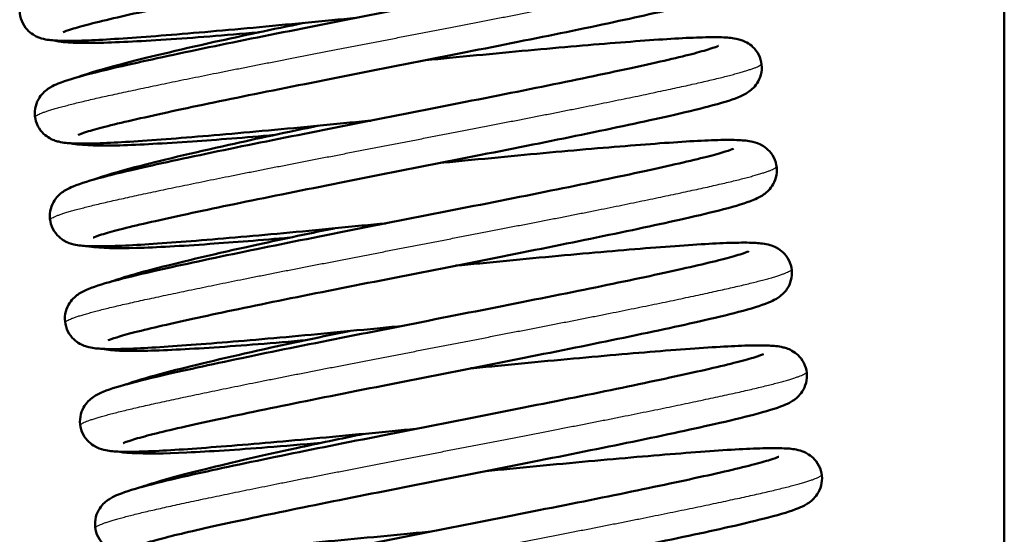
# Model space of a CAD drawing. Header units: millimetres. Extents: x 70 to 1011, y -602 to 1647.
# Tile 37 of 93: x 771 to 790, y 395 to 406. Entities that reach past the tile are written whole.
import ezdxf

# ---------------------------------------------------------------- set-up
doc = ezdxf.new("R2010")
doc.units = ezdxf.units.MM
doc.header["$LTSCALE"] = 0.75
doc.layers.add('Visible', color=7, linetype='Continuous', lineweight=50)
doc.layers.add('Visible Narrow', color=7, linetype='Continuous', lineweight=25)

msp = doc.modelspace()

# ---------------------------------------------------------------- linework, layer by layer
at = {"layer": 'Visible', "extrusion": (-1, -2e-16, 2.967e-13)}
for p, q in [((790.347, 460.334, 17), (790.347, 316.32, 17)), ((778.847, 404.748, 17), (778.847, 404.743, 17)), ((778.847, 395.317, 17), (778.847, 395.311, 17))]:
    msp.add_line(p, q, dxfattribs=at)
at = {"layer": 'Visible'}
for points, knots in [([(778.199, 408.843, 24.327), (778.359, 408.858, 24.342), (778.518, 408.873, 24.362), (779.391, 408.957, 24.505), (780.096, 409.025, 24.743), (781.381, 409.14, 25.425), (781.977, 409.189, 25.88), (782.984, 409.264, 26.943), (783.407, 409.29, 27.564), (783.892, 409.303, 28.57), (784.031, 409.303, 28.927), (784.248, 409.292, 29.585), (784.327, 409.287, 29.887), (784.484, 409.249, 30.337), (784.552, 409.231, 30.494), (784.678, 409.151, 30.683), (784.72, 409.118, 30.737), (784.801, 409.028, 30.836), (784.84, 408.968, 30.882), (784.891, 408.839, 30.965), (784.905, 408.77, 31.003), (784.907, 408.633, 31.082), (784.895, 408.565, 31.124), (784.852, 408.444, 31.216), (784.821, 408.391, 31.269), (784.757, 408.306, 31.387), (784.724, 408.274, 31.454), (784.658, 408.218, 31.61), (784.626, 408.197, 31.703), (784.54, 408.146, 31.975), (784.491, 408.124, 32.16), (784.284, 408.04, 32.894), (784.095, 407.984, 33.44), (783.621, 407.859, 34.39), (783.356, 407.796, 34.808), (782.568, 407.617, 35.802), (781.969, 407.489, 36.335), (780.69, 407.225, 37.117), (780.002, 407.088, 37.394), (778.594, 406.81, 37.704), (777.857, 406.664, 37.74), (776.434, 406.382, 37.57), (775.729, 406.244, 37.364), (774.445, 405.983, 36.74), (773.848, 405.858, 36.315), (772.836, 405.638, 35.307), (772.406, 405.54, 34.709), (771.948, 405.422, 33.755), (771.824, 405.387, 33.433), (771.645, 405.331, 32.795), (771.583, 405.307, 32.478), (771.563, 405.298, 32.107), (771.561, 405.297, 32.055), (771.561, 405.297, 32.003)], [46.387577, 46.387577, 46.387577, 46.387577, 46.435753, 46.435753, 46.654092, 46.654092, 46.873665, 46.873665, 47.093989, 47.093989, 47.208548, 47.208548, 47.301888, 47.301888, 47.351826, 47.351826, 47.374099, 47.374099, 47.398914, 47.398914, 47.422497, 47.422497, 47.446194, 47.446194, 47.469907, 47.469907, 47.49383, 47.49383, 47.523543, 47.523543, 47.58099, 47.58099, 47.753689, 47.753689, 47.901694, 47.901694, 48.138099, 48.138099, 48.358486, 48.358486, 48.578332, 48.578332, 48.796607, 48.796607, 49.013789, 49.013789, 49.230267, 49.230267, 49.333495, 49.333495, 49.429557, 49.429557, 49.445063, 49.445063, 49.445063, 49.445063]), ([(777.404, 405.582, 24.327), (777.244, 405.567, 24.342), (777.085, 405.552, 24.362), (776.212, 405.468, 24.505), (775.508, 405.4, 24.743), (774.222, 405.285, 25.425), (773.626, 405.236, 25.88), (772.619, 405.161, 26.943), (772.196, 405.135, 27.564), (771.711, 405.123, 28.57), (771.572, 405.123, 28.927), (771.356, 405.133, 29.585), (771.276, 405.138, 29.887), (771.119, 405.176, 30.337), (771.051, 405.194, 30.494), (770.926, 405.274, 30.683), (770.884, 405.307, 30.737), (770.802, 405.397, 30.836), (770.763, 405.457, 30.882), (770.712, 405.586, 30.965), (770.698, 405.656, 31.003), (770.696, 405.792, 31.082), (770.709, 405.86, 31.124), (770.751, 405.981, 31.216), (770.782, 406.034, 31.269), (770.846, 406.119, 31.387), (770.879, 406.151, 31.454), (770.945, 406.207, 31.61), (770.978, 406.228, 31.703), (771.064, 406.279, 31.975), (771.112, 406.301, 32.16), (771.319, 406.386, 32.894), (771.508, 406.442, 33.44), (771.982, 406.567, 34.39), (772.247, 406.63, 34.808), (773.035, 406.808, 35.802), (773.634, 406.936, 36.335), (774.914, 407.201, 37.117), (775.602, 407.337, 37.394), (777.009, 407.616, 37.704), (777.746, 407.762, 37.74), (779.169, 408.043, 37.57), (779.874, 408.182, 37.364), (781.158, 408.442, 36.74), (781.756, 408.567, 36.315), (782.768, 408.787, 35.307), (783.197, 408.885, 34.709), (783.656, 409.003, 33.755), (783.779, 409.038, 33.433), (783.958, 409.094, 32.795), (784.02, 409.118, 32.478), (784.04, 409.127, 32.107), (784.042, 409.128, 32.055), (784.042, 409.128, 32.003)], [48.541675, 48.541675, 48.541675, 48.541675, 48.589851, 48.589851, 48.808189, 48.808189, 49.027763, 49.027763, 49.248087, 49.248087, 49.362646, 49.362646, 49.455986, 49.455986, 49.505924, 49.505924, 49.528197, 49.528197, 49.553012, 49.553012, 49.576595, 49.576595, 49.600292, 49.600292, 49.624005, 49.624005, 49.647928, 49.647928, 49.67764, 49.67764, 49.735088, 49.735088, 49.907787, 49.907787, 50.055792, 50.055792, 50.292197, 50.292197, 50.512584, 50.512584, 50.73243, 50.73243, 50.950705, 50.950705, 51.167887, 51.167887, 51.384365, 51.384365, 51.487593, 51.487593, 51.583655, 51.583655, 51.599161, 51.599161, 51.599161, 51.599161]), ([(778.5, 406.791, 24.327), (778.66, 406.806, 24.342), (778.819, 406.821, 24.362), (779.692, 406.905, 24.505), (780.396, 406.973, 24.743), (781.681, 407.088, 25.425), (782.278, 407.137, 25.88), (783.285, 407.212, 26.943), (783.708, 407.238, 27.564), (784.193, 407.251, 28.57), (784.332, 407.251, 28.927), (784.548, 407.24, 29.585), (784.628, 407.235, 29.887), (784.785, 407.197, 30.337), (784.852, 407.179, 30.494), (784.978, 407.099, 30.683), (785.02, 407.066, 30.737), (785.102, 406.976, 30.836), (785.141, 406.916, 30.882), (785.192, 406.787, 30.965), (785.206, 406.718, 31.003), (785.207, 406.581, 31.082), (785.195, 406.513, 31.124), (785.152, 406.392, 31.216), (785.121, 406.339, 31.269), (785.058, 406.254, 31.387), (785.025, 406.222, 31.454), (784.958, 406.166, 31.61), (784.926, 406.145, 31.703), (784.84, 406.094, 31.975), (784.792, 406.072, 32.16), (784.585, 405.987, 32.894), (784.396, 405.932, 33.44), (783.922, 405.807, 34.39), (783.656, 405.744, 34.808), (782.869, 405.565, 35.802), (782.269, 405.437, 36.335), (780.99, 405.173, 37.117), (780.302, 405.036, 37.394), (778.895, 404.758, 37.704), (778.157, 404.612, 37.74), (776.735, 404.33, 37.57), (776.03, 404.191, 37.364), (774.745, 403.931, 36.74), (774.148, 403.806, 36.315), (773.136, 403.586, 35.307), (772.707, 403.488, 34.709), (772.248, 403.37, 33.755), (772.125, 403.335, 33.433), (771.946, 403.279, 32.795), (771.884, 403.255, 32.478), (771.863, 403.246, 32.107), (771.862, 403.245, 32.055), (771.862, 403.245, 32.003)], [50.697931, 50.697931, 50.697931, 50.697931, 50.746106, 50.746106, 50.964445, 50.964445, 51.184018, 51.184018, 51.404342, 51.404342, 51.518901, 51.518901, 51.612241, 51.612241, 51.662179, 51.662179, 51.684453, 51.684453, 51.709267, 51.709267, 51.732851, 51.732851, 51.756547, 51.756547, 51.780261, 51.780261, 51.804184, 51.804184, 51.833896, 51.833896, 51.891344, 51.891344, 52.064042, 52.064042, 52.212048, 52.212048, 52.448452, 52.448452, 52.668839, 52.668839, 52.888685, 52.888685, 53.10696, 53.10696, 53.324142, 53.324142, 53.54062, 53.54062, 53.643848, 53.643848, 53.73991, 53.73991, 53.755416, 53.755416, 53.755416, 53.755416]), ([(777.705, 403.53, 24.327), (777.545, 403.515, 24.342), (777.386, 403.5, 24.362), (776.513, 403.416, 24.505), (775.808, 403.348, 24.743), (774.523, 403.233, 25.425), (773.927, 403.184, 25.88), (772.92, 403.109, 26.943), (772.497, 403.083, 27.564), (772.011, 403.071, 28.57), (771.872, 403.071, 28.927), (771.656, 403.081, 29.585), (771.577, 403.086, 29.887), (771.42, 403.124, 30.337), (771.352, 403.142, 30.494), (771.226, 403.222, 30.683), (771.184, 403.255, 30.737), (771.102, 403.345, 30.836), (771.063, 403.405, 30.882), (771.013, 403.534, 30.965), (770.999, 403.604, 31.003), (770.997, 403.74, 31.082), (771.009, 403.808, 31.124), (771.052, 403.929, 31.216), (771.083, 403.982, 31.269), (771.147, 404.067, 31.387), (771.18, 404.099, 31.454), (771.246, 404.155, 31.61), (771.278, 404.176, 31.703), (771.364, 404.227, 31.975), (771.413, 404.249, 32.16), (771.619, 404.334, 32.894), (771.809, 404.39, 33.44), (772.283, 404.514, 34.39), (772.548, 404.578, 34.808), (773.335, 404.756, 35.802), (773.935, 404.884, 36.335), (775.214, 405.149, 37.117), (775.902, 405.285, 37.394), (777.309, 405.564, 37.704), (778.047, 405.71, 37.74), (779.47, 405.991, 37.57), (780.174, 406.13, 37.364), (781.459, 406.39, 36.74), (782.056, 406.515, 36.315), (783.068, 406.735, 35.307), (783.498, 406.833, 34.709), (783.956, 406.951, 33.755), (784.08, 406.986, 33.433), (784.258, 407.042, 32.795), (784.321, 407.066, 32.478), (784.341, 407.075, 32.107), (784.342, 407.076, 32.055), (784.342, 407.076, 32.003)], [44.231322, 44.231322, 44.231322, 44.231322, 44.279497, 44.279497, 44.497836, 44.497836, 44.717409, 44.717409, 44.937734, 44.937734, 45.052292, 45.052292, 45.145632, 45.145632, 45.19557, 45.19557, 45.217844, 45.217844, 45.242658, 45.242658, 45.266242, 45.266242, 45.289939, 45.289939, 45.313652, 45.313652, 45.337575, 45.337575, 45.367287, 45.367287, 45.424735, 45.424735, 45.597434, 45.597434, 45.745439, 45.745439, 45.981843, 45.981843, 46.20223, 46.20223, 46.422076, 46.422076, 46.640351, 46.640351, 46.857533, 46.857533, 47.074012, 47.074012, 47.17724, 47.17724, 47.273302, 47.273302, 47.288807, 47.288807, 47.288807, 47.288807]), ([(771.858, 404.401, -28.18), (772.079, 404.481, -27.61), (772.358, 404.563, -27.059), (773.206, 404.786, -25.845), (773.851, 404.939, -25.213), (775.129, 405.224, -24.389), (775.738, 405.353, -24.115), (776.367, 405.483, -23.938)], [45.6914443, 45.6914443, 45.6914443, 45.6914443, 45.8756801, 45.8756801, 46.1406331, 46.1406331, 46.3399897, 46.3399897, 46.3399897, 46.3399897]), ([(775.475, 405.296, -36.554), (775.469, 405.295, -36.551), (775.463, 405.295, -36.549), (774.789, 405.235, -36.253), (774.159, 405.186, -35.844), (773.072, 405.115, -34.856), (772.603, 405.09, -34.265), (771.87, 405.079, -32.992), (771.623, 405.079, -32.292), (771.386, 405.132, -31.601)], [48.9563152, 48.9563152, 48.9563152, 48.9563152, 48.9581811, 48.9581811, 49.1780981, 49.1780981, 49.3992502, 49.3992502, 49.6188539, 49.6188539, 49.6188539, 49.6188539]), ([(778.005, 401.478, 24.327), (777.845, 401.463, 24.342), (777.686, 401.448, 24.362), (776.813, 401.364, 24.505), (776.109, 401.296, 24.743), (774.823, 401.181, 25.425), (774.227, 401.132, 25.88), (773.22, 401.057, 26.943), (772.797, 401.031, 27.564), (772.312, 401.019, 28.57), (772.173, 401.019, 28.927), (771.957, 401.029, 29.585), (771.877, 401.034, 29.887), (771.72, 401.072, 30.337), (771.652, 401.09, 30.494), (771.527, 401.17, 30.683), (771.484, 401.203, 30.737), (771.403, 401.293, 30.836), (771.364, 401.353, 30.882), (771.313, 401.482, 30.965), (771.299, 401.552, 31.003), (771.297, 401.688, 31.082), (771.31, 401.756, 31.124), (771.352, 401.877, 31.216), (771.383, 401.93, 31.269), (771.447, 402.015, 31.387), (771.48, 402.047, 31.454), (771.546, 402.103, 31.61), (771.579, 402.124, 31.703), (771.665, 402.175, 31.975), (771.713, 402.197, 32.16), (771.92, 402.282, 32.894), (772.109, 402.338, 33.44), (772.583, 402.462, 34.39), (772.848, 402.526, 34.808), (773.636, 402.704, 35.802), (774.235, 402.832, 36.335), (775.515, 403.097, 37.117), (776.203, 403.233, 37.394), (777.61, 403.512, 37.704), (778.347, 403.658, 37.74), (779.77, 403.939, 37.57), (780.475, 404.078, 37.364), (781.759, 404.338, 36.74), (782.357, 404.463, 36.315), (783.369, 404.683, 35.307), (783.798, 404.781, 34.709), (784.257, 404.899, 33.755), (784.38, 404.934, 33.433), (784.559, 404.99, 32.795), (784.621, 405.014, 32.478), (784.641, 405.023, 32.107), (784.643, 405.024, 32.055), (784.643, 405.024, 32.003)], [39.920969, 39.920969, 39.920969, 39.920969, 39.969144, 39.969144, 40.187483, 40.187483, 40.407056, 40.407056, 40.62738, 40.62738, 40.741939, 40.741939, 40.835279, 40.835279, 40.885217, 40.885217, 40.90749, 40.90749, 40.932305, 40.932305, 40.955888, 40.955888, 40.979585, 40.979585, 41.003299, 41.003299, 41.027222, 41.027222, 41.056934, 41.056934, 41.114382, 41.114382, 41.28708, 41.28708, 41.435086, 41.435086, 41.67149, 41.67149, 41.891877, 41.891877, 42.111723, 42.111723, 42.329998, 42.329998, 42.54718, 42.54718, 42.763658, 42.763658, 42.866886, 42.866886, 42.962948, 42.962948, 42.978454, 42.978454, 42.978454, 42.978454]), ([(778.8, 404.739, 24.327), (778.96, 404.754, 24.342), (779.119, 404.769, 24.362), (779.992, 404.853, 24.505), (780.697, 404.921, 24.743), (781.982, 405.036, 25.425), (782.578, 405.085, 25.88), (783.585, 405.16, 26.943), (784.008, 405.186, 27.564), (784.493, 405.199, 28.57), (784.632, 405.199, 28.927), (784.849, 405.188, 29.585), (784.928, 405.183, 29.887), (785.085, 405.145, 30.337), (785.153, 405.127, 30.494), (785.279, 405.047, 30.683), (785.321, 405.014, 30.737), (785.402, 404.924, 30.836), (785.441, 404.864, 30.882), (785.492, 404.735, 30.965), (785.506, 404.666, 31.003), (785.508, 404.529, 31.082), (785.496, 404.461, 31.124), (785.453, 404.34, 31.216), (785.422, 404.287, 31.269), (785.358, 404.202, 31.387), (785.325, 404.17, 31.454), (785.259, 404.114, 31.61), (785.227, 404.093, 31.703), (785.14, 404.042, 31.975), (785.092, 404.02, 32.16), (784.885, 403.935, 32.894), (784.696, 403.879, 33.44), (784.222, 403.755, 34.39), (783.957, 403.692, 34.808), (783.169, 403.513, 35.802), (782.57, 403.385, 36.335), (781.291, 403.121, 37.117), (780.602, 402.984, 37.394), (779.195, 402.706, 37.704), (778.458, 402.56, 37.74), (777.035, 402.278, 37.57), (776.33, 402.139, 37.364), (775.046, 401.879, 36.74), (774.449, 401.754, 36.315), (773.437, 401.534, 35.307), (773.007, 401.436, 34.709), (772.549, 401.318, 33.755), (772.425, 401.283, 33.433), (772.246, 401.227, 32.795), (772.184, 401.203, 32.478), (772.164, 401.194, 32.107), (772.162, 401.193, 32.055), (772.162, 401.193, 32.003)], [55.008284, 55.008284, 55.008284, 55.008284, 55.056459, 55.056459, 55.274798, 55.274798, 55.494372, 55.494372, 55.714696, 55.714696, 55.829255, 55.829255, 55.922595, 55.922595, 55.972533, 55.972533, 55.994806, 55.994806, 56.019621, 56.019621, 56.043204, 56.043204, 56.066901, 56.066901, 56.090614, 56.090614, 56.114537, 56.114537, 56.144249, 56.144249, 56.201697, 56.201697, 56.374396, 56.374396, 56.522401, 56.522401, 56.758805, 56.758805, 56.979192, 56.979192, 57.199039, 57.199039, 57.417314, 57.417314, 57.634496, 57.634496, 57.850974, 57.850974, 57.954202, 57.954202, 58.050264, 58.050264, 58.065769, 58.065769, 58.065769, 58.065769]), ([(775.783, 403.245, -36.518), (775.195, 403.193, -36.262), (774.639, 403.149, -35.918), (773.582, 403.076, -35.038), (773.089, 403.048, -34.467), (772.291, 403.026, -33.202), (772, 403.029, -32.486), (771.741, 403.072, -31.71), (771.723, 403.075, -31.653), (771.704, 403.079, -31.596)], [44.6291317, 44.6291317, 44.6291317, 44.6291317, 44.8215314, 44.8215314, 45.0424795, 45.0424795, 45.2703014, 45.2703014, 45.2883154, 45.2883154, 45.2883154, 45.2883154]), ([(772.175, 402.353, -28.123), (772.39, 402.431, -27.57), (772.661, 402.511, -27.035), (773.495, 402.731, -25.829), (774.14, 402.884, -25.193), (775.423, 403.17, -24.36), (776.035, 403.3, -24.083), (776.669, 403.431, -23.904)], [41.3664287, 41.3664287, 41.3664287, 41.3664287, 41.5453154, 41.5453154, 41.8112783, 41.8112783, 42.0120336, 42.0120336, 42.0120336, 42.0120336]), ([(779.101, 402.687, 24.327), (779.261, 402.702, 24.342), (779.42, 402.717, 24.362), (780.292, 402.801, 24.505), (780.997, 402.869, 24.743), (782.282, 402.984, 25.425), (782.879, 403.033, 25.88), (783.886, 403.108, 26.943), (784.309, 403.134, 27.564), (784.794, 403.147, 28.57), (784.933, 403.147, 28.927), (785.149, 403.136, 29.585), (785.229, 403.131, 29.887), (785.386, 403.093, 30.337), (785.453, 403.075, 30.494), (785.579, 402.995, 30.683), (785.621, 402.962, 30.737), (785.703, 402.872, 30.836), (785.742, 402.812, 30.882), (785.793, 402.683, 30.965), (785.807, 402.614, 31.003), (785.808, 402.477, 31.082), (785.796, 402.409, 31.124), (785.753, 402.288, 31.216), (785.722, 402.235, 31.269), (785.659, 402.15, 31.387), (785.626, 402.118, 31.454), (785.559, 402.062, 31.61), (785.527, 402.041, 31.703), (785.441, 401.99, 31.975), (785.392, 401.968, 32.16), (785.186, 401.883, 32.894), (784.997, 401.827, 33.44), (784.523, 401.703, 34.39), (784.257, 401.639, 34.808), (783.47, 401.461, 35.802), (782.87, 401.333, 36.335), (781.591, 401.068, 37.117), (780.903, 400.932, 37.394), (779.496, 400.653, 37.704), (778.758, 400.507, 37.74), (777.336, 400.226, 37.57), (776.631, 400.087, 37.364), (775.346, 399.827, 36.74), (774.749, 399.702, 36.315), (773.737, 399.482, 35.307), (773.308, 399.384, 34.709), (772.849, 399.266, 33.755), (772.726, 399.231, 33.433), (772.547, 399.175, 32.795), (772.485, 399.151, 32.478), (772.464, 399.142, 32.107), (772.463, 399.141, 32.055), (772.463, 399.141, 32.003)], [59.318638, 59.318638, 59.318638, 59.318638, 59.366813, 59.366813, 59.585152, 59.585152, 59.804725, 59.804725, 60.025049, 60.025049, 60.139608, 60.139608, 60.232948, 60.232948, 60.282886, 60.282886, 60.305159, 60.305159, 60.329974, 60.329974, 60.353557, 60.353557, 60.377254, 60.377254, 60.400968, 60.400968, 60.424891, 60.424891, 60.454603, 60.454603, 60.512051, 60.512051, 60.684749, 60.684749, 60.832755, 60.832755, 61.069159, 61.069159, 61.289546, 61.289546, 61.509392, 61.509392, 61.727667, 61.727667, 61.944849, 61.944849, 62.161327, 62.161327, 62.264555, 62.264555, 62.360617, 62.360617, 62.376123, 62.376123, 62.376123, 62.376123]), ([(778.306, 399.426, 24.327), (778.146, 399.411, 24.342), (777.987, 399.396, 24.362), (777.114, 399.312, 24.505), (776.409, 399.244, 24.743), (775.124, 399.129, 25.425), (774.528, 399.08, 25.88), (773.521, 399.005, 26.943), (773.098, 398.979, 27.564), (772.612, 398.966, 28.57), (772.473, 398.966, 28.927), (772.257, 398.977, 29.585), (772.178, 398.982, 29.887), (772.021, 399.02, 30.337), (771.953, 399.038, 30.494), (771.827, 399.118, 30.683), (771.785, 399.151, 30.737), (771.703, 399.241, 30.836), (771.664, 399.301, 30.882), (771.614, 399.43, 30.965), (771.6, 399.499, 31.003), (771.598, 399.636, 31.082), (771.61, 399.704, 31.124), (771.653, 399.825, 31.216), (771.684, 399.878, 31.269), (771.748, 399.963, 31.387), (771.781, 399.995, 31.454), (771.847, 400.051, 31.61), (771.879, 400.072, 31.703), (771.965, 400.123, 31.975), (772.014, 400.145, 32.16), (772.22, 400.23, 32.894), (772.41, 400.286, 33.44), (772.884, 400.41, 34.39), (773.149, 400.474, 34.808), (773.936, 400.652, 35.802), (774.536, 400.78, 36.335), (775.815, 401.045, 37.117), (776.503, 401.181, 37.394), (777.91, 401.46, 37.704), (778.648, 401.606, 37.74), (780.071, 401.887, 37.57), (780.775, 402.026, 37.364), (782.06, 402.286, 36.74), (782.657, 402.411, 36.315), (783.669, 402.631, 35.307), (784.099, 402.729, 34.709), (784.557, 402.847, 33.755), (784.681, 402.882, 33.433), (784.859, 402.938, 32.795), (784.922, 402.962, 32.478), (784.942, 402.971, 32.107), (784.943, 402.972, 32.055), (784.943, 402.972, 32.003)], [35.610615, 35.610615, 35.610615, 35.610615, 35.65879, 35.65879, 35.877129, 35.877129, 36.096702, 36.096702, 36.317027, 36.317027, 36.431586, 36.431586, 36.524926, 36.524926, 36.574864, 36.574864, 36.597137, 36.597137, 36.621952, 36.621952, 36.645535, 36.645535, 36.669232, 36.669232, 36.692945, 36.692945, 36.716868, 36.716868, 36.74658, 36.74658, 36.804028, 36.804028, 36.976727, 36.976727, 37.124732, 37.124732, 37.361137, 37.361137, 37.581523, 37.581523, 37.80137, 37.80137, 38.019645, 38.019645, 38.236827, 38.236827, 38.453305, 38.453305, 38.556533, 38.556533, 38.652595, 38.652595, 38.6681, 38.6681, 38.6681, 38.6681]), ([(772.493, 400.306, -28.06), (772.74, 400.395, -27.434), (773.061, 400.487, -26.833), (773.973, 400.721, -25.608), (774.63, 400.875, -25.01), (775.861, 401.147, -24.266), (776.407, 401.263, -24.03), (776.971, 401.379, -23.87)], [37.0412896, 37.0412896, 37.0412896, 37.0412896, 37.2438905, 37.2438905, 37.5048631, 37.5048631, 37.6831724, 37.6831724, 37.6831724, 37.6831724]), ([(776.09, 401.195, -36.482), (775.516, 401.144, -36.231), (774.972, 401.101, -35.898), (773.921, 401.027, -35.034), (773.425, 400.998, -34.466), (772.619, 400.976, -33.207), (772.323, 400.978, -32.494), (772.063, 401.019, -31.716), (772.044, 401.022, -31.656), (772.024, 401.026, -31.597)], [40.3019128, 40.3019128, 40.3019128, 40.3019128, 40.489788, 40.489788, 40.7107079, 40.7107079, 40.9382987, 40.9382987, 40.9571443, 40.9571443, 40.9571443, 40.9571443]), ([(779.401, 400.635, 24.327), (779.561, 400.65, 24.342), (779.72, 400.665, 24.362), (780.593, 400.749, 24.505), (781.298, 400.817, 24.743), (782.583, 400.932, 25.425), (783.179, 400.981, 25.88), (784.186, 401.056, 26.943), (784.609, 401.082, 27.564), (785.094, 401.095, 28.57), (785.233, 401.095, 28.927), (785.45, 401.084, 29.585), (785.529, 401.079, 29.887), (785.686, 401.041, 30.337), (785.754, 401.023, 30.494), (785.879, 400.943, 30.683), (785.922, 400.91, 30.737), (786.003, 400.82, 30.836), (786.042, 400.76, 30.882), (786.093, 400.631, 30.965), (786.107, 400.562, 31.003), (786.109, 400.425, 31.082), (786.097, 400.357, 31.124), (786.054, 400.236, 31.216), (786.023, 400.183, 31.269), (785.959, 400.098, 31.387), (785.926, 400.066, 31.454), (785.86, 400.01, 31.61), (785.828, 399.989, 31.703), (785.741, 399.938, 31.975), (785.693, 399.916, 32.16), (785.486, 399.831, 32.894), (785.297, 399.775, 33.44), (784.823, 399.651, 34.39), (784.558, 399.587, 34.808), (783.77, 399.409, 35.802), (783.171, 399.281, 36.335), (781.892, 399.016, 37.117), (781.203, 398.88, 37.394), (779.796, 398.601, 37.704), (779.059, 398.455, 37.74), (777.636, 398.174, 37.57), (776.931, 398.035, 37.364), (775.647, 397.775, 36.74), (775.05, 397.65, 36.315), (774.038, 397.43, 35.307), (773.608, 397.332, 34.709), (773.149, 397.214, 33.755), (773.026, 397.179, 33.433), (772.847, 397.123, 32.795), (772.785, 397.099, 32.478), (772.765, 397.09, 32.107), (772.763, 397.089, 32.055), (772.763, 397.089, 32.003)], [63.628991, 63.628991, 63.628991, 63.628991, 63.677166, 63.677166, 63.895505, 63.895505, 64.115078, 64.115078, 64.335403, 64.335403, 64.449961, 64.449961, 64.543301, 64.543301, 64.593239, 64.593239, 64.615513, 64.615513, 64.640327, 64.640327, 64.663911, 64.663911, 64.687608, 64.687608, 64.711321, 64.711321, 64.735244, 64.735244, 64.764956, 64.764956, 64.822404, 64.822404, 64.995103, 64.995103, 65.143108, 65.143108, 65.379512, 65.379512, 65.599899, 65.599899, 65.819745, 65.819745, 66.03802, 66.03802, 66.255202, 66.255202, 66.471681, 66.471681, 66.574909, 66.574909, 66.670971, 66.670971, 66.686476, 66.686476, 66.686476, 66.686476]), ([(778.606, 397.374, 24.327), (778.446, 397.359, 24.342), (778.287, 397.344, 24.362), (777.414, 397.26, 24.505), (776.71, 397.192, 24.743), (775.424, 397.077, 25.425), (774.828, 397.028, 25.88), (773.821, 396.953, 26.943), (773.398, 396.927, 27.564), (772.913, 396.914, 28.57), (772.774, 396.914, 28.927), (772.558, 396.925, 29.585), (772.478, 396.93, 29.887), (772.321, 396.968, 30.337), (772.253, 396.986, 30.494), (772.128, 397.066, 30.683), (772.085, 397.099, 30.737), (772.004, 397.189, 30.836), (771.965, 397.249, 30.882), (771.914, 397.378, 30.965), (771.9, 397.447, 31.003), (771.898, 397.584, 31.082), (771.911, 397.652, 31.124), (771.953, 397.773, 31.216), (771.984, 397.826, 31.269), (772.048, 397.911, 31.387), (772.081, 397.943, 31.454), (772.147, 397.999, 31.61), (772.18, 398.02, 31.703), (772.266, 398.071, 31.975), (772.314, 398.093, 32.16), (772.521, 398.178, 32.894), (772.71, 398.234, 33.44), (773.184, 398.358, 34.39), (773.449, 398.422, 34.807), (774.237, 398.6, 35.802), (774.836, 398.728, 36.335), (776.116, 398.993, 37.117), (776.804, 399.129, 37.394), (778.211, 399.408, 37.704), (778.948, 399.554, 37.74), (780.371, 399.835, 37.57), (781.076, 399.974, 37.364), (782.36, 400.234, 36.74), (782.958, 400.359, 36.315), (783.97, 400.579, 35.307), (784.399, 400.677, 34.709), (784.858, 400.795, 33.755), (784.981, 400.83, 33.433), (785.16, 400.886, 32.795), (785.222, 400.91, 32.478), (785.242, 400.919, 32.107), (785.244, 400.92, 32.055), (785.244, 400.92, 32.003)], [31.300262, 31.300262, 31.300262, 31.300262, 31.348437, 31.348437, 31.566776, 31.566776, 31.786349, 31.786349, 32.006674, 32.006674, 32.121232, 32.121232, 32.214572, 32.214572, 32.26451, 32.26451, 32.286784, 32.286784, 32.311598, 32.311598, 32.335182, 32.335182, 32.358878, 32.358878, 32.382592, 32.382592, 32.406515, 32.406515, 32.436227, 32.436227, 32.493675, 32.493675, 32.666373, 32.666373, 32.814379, 32.814379, 33.050783, 33.050783, 33.27117, 33.27117, 33.491016, 33.491016, 33.709291, 33.709291, 33.926473, 33.926473, 34.142951, 34.142951, 34.246179, 34.246179, 34.342241, 34.342241, 34.357747, 34.357747, 34.357747, 34.357747]), ([(772.81, 398.259, -28.001), (773.066, 398.35, -27.359), (773.4, 398.445, -26.744), (774.333, 398.683, -25.521), (774.989, 398.836, -24.935), (776.202, 399.104, -24.216), (776.729, 399.215, -23.991), (777.272, 399.327, -23.836)], [32.7157941, 32.7157941, 32.7157941, 32.7157941, 32.9239173, 32.9239173, 33.1825191, 33.1825191, 33.3545101, 33.3545101, 33.3545101, 33.3545101]), ([(776.398, 399.144, -36.446), (776.366, 399.141, -36.432), (776.335, 399.139, -36.418), (775.638, 399.078, -36.102), (775.013, 399.029, -35.685), (773.939, 398.96, -34.683), (773.477, 398.936, -34.086), (772.786, 398.928, -32.855), (772.562, 398.925, -32.212), (772.339, 398.973, -31.576)], [35.9737733, 35.9737733, 35.9737733, 35.9737733, 35.9841315, 35.9841315, 36.2041092, 36.2041092, 36.425328, 36.425328, 36.6274994, 36.6274994, 36.6274994, 36.6274994]), ([(779.702, 398.583, 24.327), (779.862, 398.598, 24.342), (780.021, 398.613, 24.362), (780.893, 398.697, 24.505), (781.598, 398.765, 24.743), (782.883, 398.88, 25.425), (783.48, 398.929, 25.88), (784.487, 399.004, 26.943), (784.91, 399.03, 27.564), (785.395, 399.042, 28.57), (785.534, 399.042, 28.927), (785.75, 399.032, 29.585), (785.83, 399.027, 29.887), (785.986, 398.989, 30.337), (786.054, 398.971, 30.494), (786.18, 398.891, 30.683), (786.222, 398.858, 30.737), (786.304, 398.768, 30.836), (786.343, 398.708, 30.882), (786.394, 398.579, 30.965), (786.407, 398.509, 31.003), (786.409, 398.373, 31.082), (786.397, 398.305, 31.124), (786.354, 398.184, 31.216), (786.323, 398.131, 31.269), (786.26, 398.046, 31.387), (786.227, 398.014, 31.454), (786.16, 397.958, 31.61), (786.128, 397.937, 31.703), (786.042, 397.886, 31.975), (785.993, 397.864, 32.16), (785.787, 397.779, 32.894), (785.598, 397.723, 33.44), (785.124, 397.599, 34.39), (784.858, 397.535, 34.808), (784.071, 397.357, 35.802), (783.471, 397.229, 36.335), (782.192, 396.964, 37.117), (781.504, 396.828, 37.394), (780.097, 396.549, 37.704), (779.359, 396.403, 37.74), (777.936, 396.122, 37.57), (777.232, 395.983, 37.364), (775.947, 395.723, 36.74), (775.35, 395.598, 36.315), (774.338, 395.378, 35.307), (773.909, 395.28, 34.709), (773.45, 395.162, 33.755), (773.326, 395.127, 33.433), (773.148, 395.071, 32.795), (773.086, 395.047, 32.478), (773.065, 395.038, 32.107), (773.064, 395.037, 32.055), (773.064, 395.037, 32.003)], [67.939344, 67.939344, 67.939344, 67.939344, 67.98752, 67.98752, 68.205858, 68.205858, 68.425432, 68.425432, 68.645756, 68.645756, 68.760315, 68.760315, 68.853655, 68.853655, 68.903593, 68.903593, 68.925866, 68.925866, 68.950681, 68.950681, 68.974264, 68.974264, 68.997961, 68.997961, 69.021674, 69.021674, 69.045597, 69.045597, 69.075309, 69.075309, 69.132757, 69.132757, 69.305456, 69.305456, 69.453461, 69.453461, 69.689866, 69.689866, 69.910253, 69.910253, 70.130099, 70.130099, 70.348374, 70.348374, 70.565556, 70.565556, 70.782034, 70.782034, 70.885262, 70.885262, 70.981324, 70.981324, 70.99683, 70.99683, 70.99683, 70.99683]), ([(778.907, 395.322, 24.327), (778.747, 395.307, 24.342), (778.587, 395.292, 24.362), (777.715, 395.208, 24.505), (777.01, 395.14, 24.743), (775.725, 395.025, 25.425), (775.129, 394.976, 25.88), (774.122, 394.901, 26.943), (773.699, 394.875, 27.564), (773.213, 394.862, 28.57), (773.074, 394.862, 28.927), (772.858, 394.873, 29.585), (772.779, 394.878, 29.887), (772.622, 394.916, 30.337), (772.554, 394.934, 30.494), (772.428, 395.014, 30.683), (772.386, 395.047, 30.737), (772.304, 395.137, 30.836), (772.265, 395.197, 30.882), (772.215, 395.326, 30.965), (772.201, 395.395, 31.003), (772.199, 395.532, 31.082), (772.211, 395.6, 31.124), (772.254, 395.721, 31.216), (772.285, 395.774, 31.269), (772.349, 395.859, 31.387), (772.382, 395.891, 31.454), (772.448, 395.947, 31.61), (772.48, 395.968, 31.703), (772.566, 396.019, 31.975), (772.615, 396.041, 32.16), (772.821, 396.126, 32.894), (773.011, 396.182, 33.44), (773.485, 396.306, 34.39), (773.75, 396.369, 34.808), (774.537, 396.548, 35.802), (775.137, 396.676, 36.335), (776.416, 396.94, 37.117), (777.104, 397.077, 37.394), (778.511, 397.356, 37.704), (779.249, 397.501, 37.74), (780.672, 397.783, 37.57), (781.376, 397.922, 37.364), (782.661, 398.182, 36.74), (783.258, 398.307, 36.315), (784.27, 398.527, 35.307), (784.7, 398.625, 34.709), (785.158, 398.743, 33.755), (785.282, 398.778, 33.433), (785.46, 398.834, 32.795), (785.523, 398.858, 32.478), (785.543, 398.867, 32.107), (785.544, 398.868, 32.055), (785.544, 398.868, 32.003)], [26.989908, 26.989908, 26.989908, 26.989908, 27.038083, 27.038083, 27.256422, 27.256422, 27.475995, 27.475995, 27.696319, 27.696319, 27.810878, 27.810878, 27.904218, 27.904218, 27.954157, 27.954157, 27.97643, 27.97643, 28.001245, 28.001245, 28.024828, 28.024828, 28.048525, 28.048525, 28.072239, 28.072239, 28.096162, 28.096162, 28.125874, 28.125874, 28.183322, 28.183322, 28.356022, 28.356022, 28.504027, 28.504027, 28.740431, 28.740431, 28.960818, 28.960818, 29.180664, 29.180664, 29.398939, 29.398939, 29.616121, 29.616121, 29.832599, 29.832599, 29.935827, 29.935827, 30.031889, 30.031889, 30.047394, 30.047394, 30.047394, 30.047394]), ([(773.119, 396.209, -27.965), (773.251, 396.256, -27.628), (773.403, 396.303, -27.298), (773.816, 396.422, -26.568), (774.094, 396.494, -26.174), (774.919, 396.698, -25.229), (775.542, 396.841, -24.727), (776.648, 397.082, -24.123), (777.104, 397.178, -23.936), (777.573, 397.275, -23.803)], [28.3869918, 28.3869918, 28.3869918, 28.3869918, 28.4963338, 28.4963338, 28.6410271, 28.6410271, 28.8776637, 28.8776637, 29.0260187, 29.0260187, 29.0260187, 29.0260187]), ([(776.707, 397.094, -36.41), (776.336, 397.061, -36.249), (775.98, 397.031, -36.054), (775.034, 396.958, -35.422), (774.483, 396.922, -34.906), (773.578, 396.88, -33.738), (773.213, 396.874, -33.074), (772.839, 396.896, -32.12), (772.751, 396.903, -31.85), (772.66, 396.92, -31.583)], [31.6456645, 31.6456645, 31.6456645, 31.6456645, 31.7666021, 31.7666021, 31.9876214, 31.9876214, 32.2101217, 32.2101217, 32.2950714, 32.2950714, 32.2950714, 32.2950714]), ([(780.002, 396.531, 24.327), (780.162, 396.546, 24.342), (780.321, 396.561, 24.362), (781.194, 396.645, 24.505), (781.899, 396.713, 24.743), (783.184, 396.828, 25.425), (783.78, 396.877, 25.88), (784.787, 396.952, 26.943), (785.21, 396.978, 27.564), (785.695, 396.99, 28.57), (785.834, 396.99, 28.927), (786.051, 396.98, 29.585), (786.13, 396.975, 29.887), (786.287, 396.937, 30.337), (786.355, 396.919, 30.494), (786.48, 396.839, 30.683), (786.523, 396.806, 30.737), (786.604, 396.716, 30.836), (786.643, 396.656, 30.882), (786.694, 396.527, 30.965), (786.708, 396.457, 31.003), (786.71, 396.321, 31.082), (786.698, 396.253, 31.124), (786.655, 396.132, 31.216), (786.624, 396.079, 31.269), (786.56, 395.994, 31.387), (786.527, 395.962, 31.454), (786.461, 395.906, 31.61), (786.429, 395.885, 31.703), (786.342, 395.834, 31.975), (786.294, 395.812, 32.16), (786.087, 395.727, 32.894), (785.898, 395.671, 33.44), (785.424, 395.547, 34.39), (785.159, 395.483, 34.808), (784.371, 395.305, 35.802), (783.772, 395.177, 36.335), (782.493, 394.912, 37.117), (781.804, 394.776, 37.394), (780.397, 394.497, 37.704), (779.66, 394.351, 37.74), (778.237, 394.07, 37.57), (777.532, 393.931, 37.364), (776.248, 393.671, 36.74), (775.651, 393.546, 36.315), (774.639, 393.326, 35.307), (774.209, 393.228, 34.709), (773.75, 393.11, 33.755), (773.627, 393.075, 33.433), (773.448, 393.019, 32.795), (773.386, 392.995, 32.478), (773.366, 392.986, 32.107), (773.364, 392.985, 32.055), (773.364, 392.985, 32.003)], [72.249698, 72.249698, 72.249698, 72.249698, 72.297873, 72.297873, 72.516212, 72.516212, 72.735785, 72.735785, 72.956109, 72.956109, 73.070668, 73.070668, 73.164008, 73.164008, 73.213946, 73.213946, 73.23622, 73.23622, 73.261034, 73.261034, 73.284618, 73.284618, 73.308314, 73.308314, 73.332028, 73.332028, 73.355951, 73.355951, 73.385663, 73.385663, 73.443111, 73.443111, 73.615809, 73.615809, 73.763815, 73.763815, 74.000219, 74.000219, 74.220606, 74.220606, 74.440452, 74.440452, 74.658727, 74.658727, 74.875909, 74.875909, 75.092387, 75.092387, 75.195615, 75.195615, 75.291677, 75.291677, 75.307183, 75.307183, 75.307183, 75.307183]), ([(779.207, 393.27, 24.327), (779.047, 393.255, 24.342), (778.888, 393.24, 24.362), (778.015, 393.156, 24.505), (777.311, 393.088, 24.743), (776.025, 392.973, 25.425), (775.429, 392.924, 25.88), (774.422, 392.849, 26.943), (773.999, 392.823, 27.564), (773.514, 392.81, 28.57), (773.375, 392.81, 28.927), (773.159, 392.821, 29.585), (773.079, 392.826, 29.887), (772.922, 392.864, 30.337), (772.854, 392.882, 30.494), (772.729, 392.962, 30.683), (772.686, 392.995, 30.737), (772.605, 393.085, 30.836), (772.566, 393.145, 30.882), (772.515, 393.274, 30.965), (772.501, 393.343, 31.003), (772.499, 393.48, 31.082), (772.512, 393.548, 31.124), (772.554, 393.669, 31.216), (772.585, 393.722, 31.269), (772.649, 393.807, 31.387), (772.682, 393.839, 31.454), (772.748, 393.895, 31.61), (772.781, 393.916, 31.702), (772.867, 393.967, 31.975), (772.915, 393.989, 32.16), (773.122, 394.073, 32.893), (773.311, 394.129, 33.44), (773.785, 394.254, 34.39), (774.05, 394.317, 34.807), (774.838, 394.496, 35.802), (775.437, 394.624, 36.335), (776.717, 394.888, 37.117), (777.405, 395.025, 37.394), (778.812, 395.303, 37.704), (779.549, 395.449, 37.74), (780.972, 395.731, 37.57), (781.677, 395.869, 37.364), (782.961, 396.13, 36.74), (783.558, 396.255, 36.315), (784.571, 396.475, 35.307), (785, 396.573, 34.71), (785.459, 396.691, 33.755), (785.582, 396.726, 33.433), (785.761, 396.782, 32.795), (785.823, 396.806, 32.478), (785.843, 396.815, 32.107), (785.845, 396.816, 32.055), (785.845, 396.816, 32.003)], [22.679555, 22.679555, 22.679555, 22.679555, 22.727735, 22.727735, 22.946074, 22.946074, 23.165647, 23.165647, 23.385971, 23.385971, 23.50053, 23.50053, 23.593868, 23.593868, 23.643803, 23.643803, 23.666076, 23.666076, 23.690891, 23.690891, 23.714474, 23.714474, 23.738171, 23.738171, 23.761884, 23.761884, 23.785807, 23.785807, 23.815519, 23.815519, 23.872965, 23.872965, 24.045658, 24.045658, 24.193667, 24.193667, 24.430072, 24.430072, 24.650458, 24.650458, 24.870305, 24.870305, 25.08858, 25.08858, 25.305762, 25.305762, 25.52224, 25.52224, 25.625468, 25.625468, 25.721531, 25.721531, 25.73704, 25.73704, 25.73704, 25.73704])]:
    msp.add_open_spline(points, degree=3, knots=knots, dxfattribs=at)
at = {"layer": 'Visible Narrow'}
for points, knots in [([(771.004, 403.597, 31), (770.989, 403.7, 33.356), (772.344, 404.003, 35.261), (773.699, 404.306, 37.167), (775.9, 404.733, 37.895), (778.102, 405.161, 38.623), (780.304, 405.588, 37.895), (782.506, 406.015, 37.167), (783.861, 406.318, 35.261), (785.216, 406.621, 33.356), (785.201, 406.724, 31)], [-0.54347826, -0.54347826, -0.54347826, -0.53913043, -0.53913043, -0.53478261, -0.53478261, -0.53043478, -0.53043478, -0.52608696, -0.52608696, -0.52173913, -0.52173913, -0.52173913]), ([(771.304, 401.545, 31), (771.289, 401.648, 33.356), (772.644, 401.951, 35.261), (773.999, 402.254, 37.167), (776.201, 402.681, 37.895), (778.403, 403.109, 38.623), (780.604, 403.536, 37.895), (782.806, 403.963, 37.167), (784.161, 404.266, 35.261), (785.516, 404.569, 33.356), (785.501, 404.672, 31)], [-0.58695652, -0.58695652, -0.58695652, -0.5826087, -0.5826087, -0.57826087, -0.57826087, -0.57391304, -0.57391304, -0.56956522, -0.56956522, -0.56521739, -0.56521739, -0.56521739]), ([(771.605, 399.493, 31), (771.59, 399.596, 33.356), (772.945, 399.899, 35.261), (774.3, 400.202, 37.167), (776.501, 400.629, 37.895), (778.703, 401.057, 38.623), (780.905, 401.484, 37.895), (783.107, 401.911, 37.167), (784.462, 402.214, 35.261), (785.817, 402.517, 33.356), (785.801, 402.62, 31)], [-0.63043478, -0.63043478, -0.63043478, -0.62608696, -0.62608696, -0.62173913, -0.62173913, -0.6173913, -0.6173913, -0.61304348, -0.61304348, -0.60869565, -0.60869565, -0.60869565]), ([(771.905, 397.441, 31), (771.89, 397.544, 33.356), (773.245, 397.847, 35.261), (774.6, 398.15, 37.167), (776.802, 398.577, 37.895), (779.004, 399.004, 38.623), (781.205, 399.432, 37.895), (783.407, 399.859, 37.167), (784.762, 400.162, 35.261), (786.117, 400.465, 33.356), (786.102, 400.568, 31)], [-0.67391304, -0.67391304, -0.67391304, -0.66956522, -0.66956522, -0.66521739, -0.66521739, -0.66086957, -0.66086957, -0.65652174, -0.65652174, -0.65217391, -0.65217391, -0.65217391]), ([(772.206, 395.389, 31), (772.191, 395.492, 33.356), (773.546, 395.795, 35.261), (774.901, 396.098, 37.167), (777.102, 396.525, 37.895), (779.304, 396.952, 38.623), (781.506, 397.38, 37.895), (783.707, 397.807, 37.167), (785.062, 398.11, 35.261), (786.417, 398.413, 33.356), (786.402, 398.516, 31)], [-0.7173913, -0.7173913, -0.7173913, -0.71304348, -0.71304348, -0.70869565, -0.70869565, -0.70434783, -0.70434783, -0.7, -0.7, -0.69565217, -0.69565217, -0.69565217]), ([(772.506, 393.337, 31), (772.491, 393.44, 33.356), (773.846, 393.743, 35.261), (775.201, 394.046, 37.167), (777.403, 394.473, 37.895), (779.605, 394.9, 38.623), (781.806, 395.328, 37.895), (784.008, 395.755, 37.167), (785.363, 396.058, 35.261), (786.718, 396.361, 33.356), (786.703, 396.464, 31)], [-0.76086957, -0.76086957, -0.76086957, -0.75652174, -0.75652174, -0.75217391, -0.75217391, -0.74782609, -0.74782609, -0.74347826, -0.74347826, -0.73913043, -0.73913043, -0.73913043])]:
    msp.add_rational_spline(points, [1, 0.951056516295, 1, 0.951056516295, 1, 0.951056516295, 1, 0.951056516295, 1, 0.951056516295, 1], degree=2, knots=knots, dxfattribs=at)

doc.saveas('drawing.dxf')
